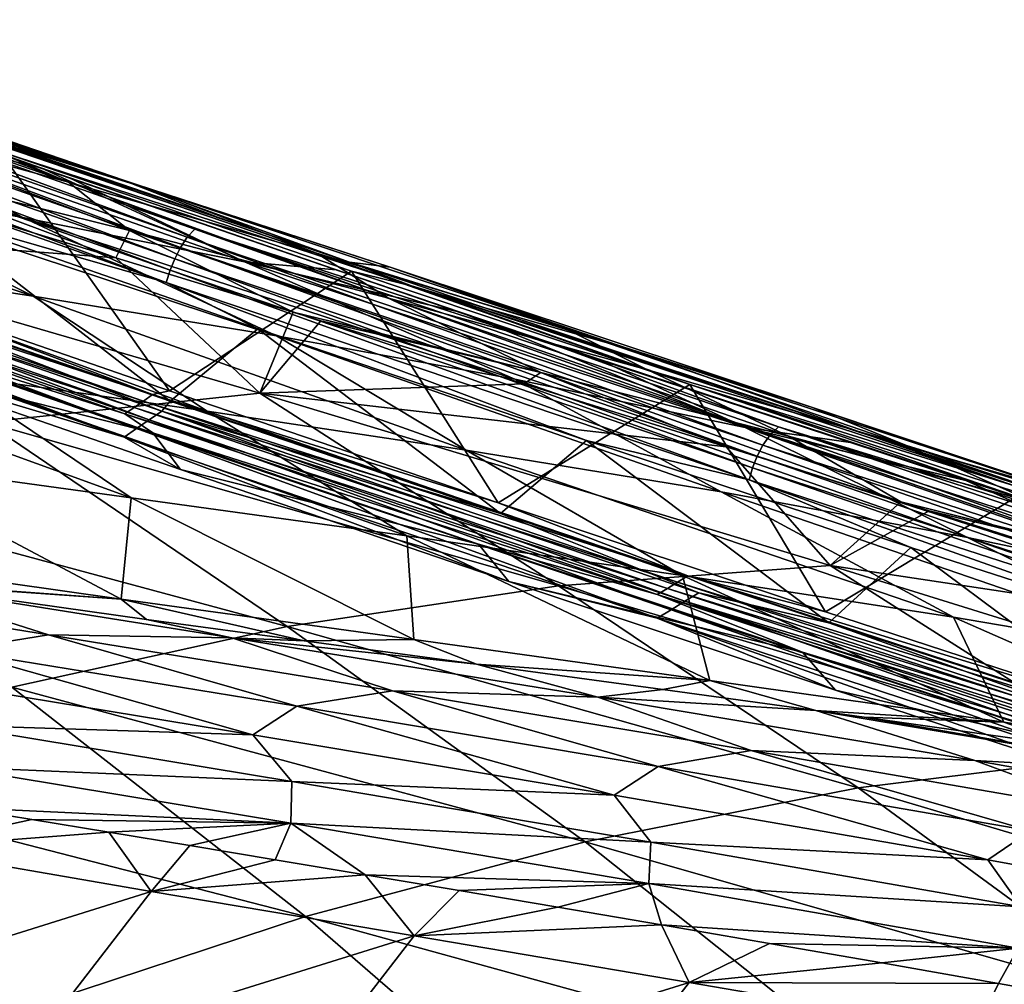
# Model space of a CAD drawing. Header units: metres. Extents: x -92 to 264, y -100 to 50.
# Tile 249 of 256: x 226.02 to 231.22, y 14.38 to 19.47. Entities that reach past the tile are written whole.
import ezdxf

# ---------------------------------------------------------------- set-up
doc = ezdxf.new("R2010")
doc.units = ezdxf.units.M
doc.layers.add('solid_21062050_01', color=7, linetype='CONTINUOUS')

msp = doc.modelspace()

# ---------------------------------------------------------------- linework, layer by layer
at = {"layer": 'solid_21062050_01'}
for points in [[(226.907898, 18.326349, 122.841888), (223.798141, 19.474918, 121.650391), (223.761185, 19.431217, 121.717796)], [(223.798141, 19.474918, 121.650391), (226.9487, 18.369495, 122.77636), (225.601746, 18.875032, 122.171791)], [(226.907898, 18.326349, 122.841888), (226.9487, 18.369495, 122.77636), (223.798141, 19.474918, 121.650391)], [(223.761185, 19.431217, 121.717796), (223.727325, 19.376648, 121.763474), (226.871689, 18.272076, 122.886086)], [(226.907898, 18.326349, 122.841888), (223.761185, 19.431217, 121.717796), (226.871689, 18.272076, 122.886086)], [(223.727325, 19.376648, 121.763474), (223.698425, 19.31719, 121.788277), (226.841782, 18.212687, 122.909836)], [(226.871689, 18.272076, 122.886086), (223.727325, 19.376648, 121.763474), (226.841782, 18.212687, 122.909836)], [(223.698425, 19.31719, 121.788277), (223.674118, 19.256693, 121.7976), (226.817444, 18.152094, 122.918427)], [(226.841782, 18.212687, 122.909836), (223.698425, 19.31719, 121.788277), (226.817444, 18.152094, 122.918427)], [(226.280869, 18.617353, 128.155823), (225.443344, 18.972239, 126.238892), (224.17746, 19.342352, 126.490341)], [(224.973328, 18.972153, 128.480469), (226.280869, 18.617353, 128.155823), (224.17746, 19.342352, 126.490341)], [(223.674118, 19.256693, 121.7976), (223.653076, 19.193102, 121.793251), (226.797256, 18.088257, 122.913635)], [(226.817444, 18.152094, 122.918427), (223.674118, 19.256693, 121.7976), (226.797256, 18.088257, 122.913635)], [(226.797256, 18.088257, 122.913635), (223.653076, 19.193102, 121.793251), (225.54213, 18.4487, 122.42157)], [(226.564133, 18.628683, 124.050316), (225.584595, 18.939144, 122.983086), (224.797287, 19.209629, 122.70118)], [(225.375458, 19.036905, 124.238556), (226.564133, 18.628683, 124.050316), (224.797287, 19.209629, 122.70118)], [(226.038971, 18.430912, 119.988457), (224.003555, 19.160675, 119.0187), (225.078659, 18.942503, 120.637962)], [(226.038971, 18.430912, 119.988457), (224.844193, 18.641773, 118.412994), (224.003555, 19.160675, 119.0187)], [(226.135223, 18.693729, 122.277039), (225.078659, 18.942503, 120.637962), (224.74025, 19.183422, 121.783905)], [(225.601746, 18.875032, 122.171791), (226.135223, 18.693729, 122.277039), (224.74025, 19.183422, 121.783905)], [(224.81897, 19.188618, 122.629295), (228.092926, 18.069359, 123.903381), (225.918243, 18.77961, 122.961563)], [(227.76445, 18.19544, 123.843719), (228.092926, 18.069359, 123.903381), (224.81897, 19.188618, 122.629295)], [(227.067947, 18.431837, 123.555359), (227.76445, 18.19544, 123.843719), (224.81897, 19.188618, 122.629295)], [(225.584595, 18.939144, 122.983086), (227.067947, 18.431837, 123.555359), (224.81897, 19.188618, 122.629295)], [(226.71106, 18.581017, 125.976715), (226.564133, 18.628683, 124.050316), (225.375458, 19.036905, 124.238556)], [(225.443344, 18.972239, 126.238892), (226.71106, 18.581017, 125.976715), (225.375458, 19.036905, 124.238556)], [(226.602158, 18.362627, 130.257172), (226.280869, 18.617353, 128.155823), (224.973328, 18.972153, 128.480469)], [(225.235611, 18.699642, 130.656158), (226.602158, 18.362627, 130.257172), (224.973328, 18.972153, 128.480469)], [(227.209564, 18.197012, 121.570221), (225.078659, 18.942503, 120.637962), (226.135223, 18.693729, 122.277039)], [(227.209564, 18.197012, 121.570221), (226.038971, 18.430912, 119.988457), (225.078659, 18.942503, 120.637962)], [(227.589966, 18.241974, 127.817772), (226.71106, 18.581017, 125.976715), (225.443344, 18.972239, 126.238892)], [(226.280869, 18.617353, 128.155823), (227.589966, 18.241974, 127.817772), (225.443344, 18.972239, 126.238892)], [(226.564133, 18.628683, 124.050316), (227.067947, 18.431837, 123.555359), (225.584595, 18.939144, 122.983086)], [(226.093781, 18.016033, 118.413055), (223.644257, 18.835135, 116.826942), (224.844193, 18.641773, 118.412994)], [(226.093781, 18.016033, 118.413055), (224.802002, 18.210711, 116.891495), (223.644257, 18.835135, 116.826942)], [(228.890564, 17.742331, 123.496788), (226.135223, 18.693729, 122.277039), (225.601746, 18.875032, 122.171791)], [(226.9487, 18.369495, 122.77636), (228.890564, 17.742331, 123.496788), (225.601746, 18.875032, 122.171791)], [(225.918243, 18.77961, 122.961563), (226.814316, 17.515036, 122.964653), (225.119537, 18.100943, 122.324669)], [(225.918243, 18.77961, 122.961563), (227.774628, 18.147692, 123.705215), (226.814316, 17.515036, 122.964653)], [(228.092926, 18.069359, 123.903381), (227.774628, 18.147692, 123.705215), (225.918243, 18.77961, 122.961563)], [(225.235611, 18.699642, 130.656158), (225.4319, 18.55088, 131.560669), (226.530685, 18.217476, 131.931213)], [(225.235611, 18.699642, 130.656158), (226.530685, 18.217476, 131.931213), (226.602158, 18.362627, 130.257172)], [(227.209564, 18.197012, 121.570221), (226.135223, 18.693729, 122.277039), (226.277252, 18.644165, 122.329964)], [(228.890564, 17.742331, 123.496788), (226.277252, 18.644165, 122.329964), (226.135223, 18.693729, 122.277039)], [(227.379608, 17.806376, 119.912857), (224.844193, 18.641773, 118.412994), (226.038971, 18.430912, 119.988457)], [(227.379608, 17.806376, 119.912857), (226.093781, 18.016033, 118.413055), (224.844193, 18.641773, 118.412994)], [(227.693939, 18.154108, 122.886398), (227.209564, 18.197012, 121.570221), (226.277252, 18.644165, 122.329964)], [(228.890564, 17.742331, 123.496788), (227.693939, 18.154108, 122.886398), (226.277252, 18.644165, 122.329964)], [(226.564133, 18.628683, 124.050316), (227.76445, 18.19544, 123.843719), (227.067947, 18.431837, 123.555359)], [(227.980026, 18.168335, 125.704323), (227.76445, 18.19544, 123.843719), (226.564133, 18.628683, 124.050316)], [(226.71106, 18.581017, 125.976715), (227.980026, 18.168335, 125.704323), (226.564133, 18.628683, 124.050316)], [(227.9702, 18.005188, 129.841187), (227.589966, 18.241974, 127.817772), (226.280869, 18.617353, 128.155823)], [(226.602158, 18.362627, 130.257172), (227.9702, 18.005188, 129.841187), (226.280869, 18.617353, 128.155823)], [(228.899857, 17.845602, 127.467041), (227.980026, 18.168335, 125.704323), (226.71106, 18.581017, 125.976715)], [(227.589966, 18.241974, 127.817772), (228.899857, 17.845602, 127.467041), (226.71106, 18.581017, 125.976715)], [(226.530685, 18.217476, 131.931213), (225.4319, 18.55088, 131.560669), (224.256409, 18.386915, 135.319916)], [(223.999466, 18.391008, 122.159081), (224.043381, 18.425581, 122.063087), (226.72493, 17.495518, 123.041176)], [(226.72493, 17.495518, 123.041176), (224.043381, 18.425581, 122.063087), (225.119537, 18.100943, 122.324669)], [(225.54213, 18.4487, 122.42157), (225.110428, 18.050743, 122.068901), (226.817444, 17.461723, 122.710304)], [(225.54213, 18.4487, 122.42157), (226.817444, 17.461723, 122.710304), (227.281479, 17.843502, 123.091721)], [(226.797256, 18.088257, 122.913635), (225.54213, 18.4487, 122.42157), (227.281479, 17.843502, 123.091721)], [(228.638779, 17.57663, 121.407516), (226.038971, 18.430912, 119.988457), (227.209564, 18.197012, 121.570221)], [(228.638779, 17.57663, 121.407516), (227.379608, 17.806376, 119.912857), (226.038971, 18.430912, 119.988457)], [(223.955551, 18.356436, 122.255081), (223.999466, 18.391008, 122.159081), (226.676102, 17.461714, 123.13504)], [(226.676102, 17.461714, 123.13504), (223.999466, 18.391008, 122.159081), (226.72493, 17.495518, 123.041176)], [(226.530685, 18.217476, 131.931213), (224.256409, 18.386915, 135.319916), (227.291245, 17.503012, 136.354446)], [(225.845154, 17.350098, 139.944992), (227.291245, 17.503012, 136.354446), (224.256409, 18.386915, 135.319916)], [(226.602158, 18.362627, 130.257172), (226.530685, 18.217476, 131.931213), (227.467468, 17.930368, 132.245636)], [(228.77507, 17.612314, 131.786423), (226.602158, 18.362627, 130.257172), (227.467468, 17.930368, 132.245636)], [(228.77507, 17.612314, 131.786423), (227.9702, 18.005188, 129.841187), (226.602158, 18.362627, 130.257172)], [(229.98671, 17.283401, 124.185547), (226.9487, 18.369495, 122.77636), (226.907898, 18.326349, 122.841888)], [(226.9487, 18.369495, 122.77636), (230.031128, 17.325954, 124.122009), (228.890564, 17.742331, 123.496788)], [(229.98671, 17.283401, 124.185547), (230.031128, 17.325954, 124.122009), (226.9487, 18.369495, 122.77636)], [(226.627274, 17.42791, 123.228912), (223.911652, 18.321865, 122.351074), (223.955551, 18.356436, 122.255081)], [(226.627274, 17.42791, 123.228912), (226.578445, 17.394106, 123.322784), (223.911652, 18.321865, 122.351074)], [(223.911652, 18.321865, 122.351074), (226.578445, 17.394106, 123.322784), (225.035568, 17.88022, 122.849777)], [(226.627274, 17.42791, 123.228912), (223.955551, 18.356436, 122.255081), (226.676102, 17.461714, 123.13504)], [(224.020996, 18.293777, 121.994949), (226.706589, 17.362829, 122.973045), (224.080582, 18.340685, 121.864693)], [(224.080582, 18.340685, 121.864693), (226.772842, 17.408703, 122.845665), (225.110428, 18.050743, 122.068901)], [(226.706589, 17.362829, 122.973045), (226.772842, 17.408703, 122.845665), (224.080582, 18.340685, 121.864693)], [(226.907898, 18.326349, 122.841888), (226.871689, 18.272076, 122.886086), (229.948456, 17.229397, 124.228325)], [(229.98671, 17.283401, 124.185547), (226.907898, 18.326349, 122.841888), (229.948456, 17.229397, 124.228325)], [(223.961365, 18.24688, 122.125191), (226.640305, 17.316969, 123.10041), (224.020996, 18.293777, 121.994949)], [(226.640305, 17.316969, 123.10041), (226.706589, 17.362829, 122.973045), (224.020996, 18.293777, 121.994949)], [(226.871689, 18.272076, 122.886086), (226.841782, 18.212687, 122.909836), (229.917908, 17.169992, 124.251228)], [(229.948456, 17.229397, 124.228325), (226.871689, 18.272076, 122.886086), (229.917908, 17.169992, 124.251228)], [(223.961365, 18.24688, 122.125191), (223.901703, 18.199993, 122.255424), (226.57399, 17.271122, 123.22776)], [(223.961365, 18.24688, 122.125191), (226.57399, 17.271122, 123.22776), (226.640305, 17.316969, 123.10041)], [(227.012299, 17.408972, 118.06427), (224.802002, 18.210711, 116.891495), (226.093781, 18.016033, 118.413055)], [(227.012299, 17.408972, 118.06427), (225.641098, 17.603971, 116.609589), (224.802002, 18.210711, 116.891495)], [(227.467468, 17.930368, 132.245636), (226.530685, 18.217476, 131.931213), (227.291245, 17.503012, 136.354446)], [(226.841782, 18.212687, 122.909836), (226.817444, 18.152094, 122.918427), (229.893951, 17.109188, 124.259399)], [(229.917908, 17.169992, 124.251228), (226.841782, 18.212687, 122.909836), (229.893951, 17.109188, 124.259399)], [(229.338699, 17.626839, 129.40918), (228.899857, 17.845602, 127.467041), (227.589966, 18.241974, 127.817772)], [(227.9702, 18.005188, 129.841187), (229.338699, 17.626839, 129.40918), (227.589966, 18.241974, 127.817772)], [(225.150986, 17.695976, 122.839645), (226.57399, 17.271122, 123.22776), (223.901703, 18.199993, 122.255424)], [(226.817444, 18.152094, 122.918427), (226.797256, 18.088257, 122.913635), (229.875076, 17.044956, 124.254555)], [(229.893951, 17.109188, 124.259399), (226.817444, 18.152094, 122.918427), (229.875076, 17.044956, 124.254555)], [(227.693939, 18.154108, 122.886398), (228.348984, 17.930632, 123.161613), (227.209564, 18.197012, 121.570221)], [(229.854553, 17.322416, 122.911339), (227.209564, 18.197012, 121.570221), (228.348984, 17.930632, 123.161613)], [(229.854553, 17.322416, 122.911339), (228.638779, 17.57663, 121.407516), (227.209564, 18.197012, 121.570221)], [(228.890564, 17.742331, 123.496788), (228.348984, 17.930632, 123.161613), (227.693939, 18.154108, 122.886398)], [(227.76445, 18.19544, 123.843719), (228.47963, 17.954277, 124.153275), (228.092926, 18.069359, 123.903381)], [(229.249725, 17.733849, 125.422218), (228.47963, 17.954277, 124.153275), (227.76445, 18.19544, 123.843719)], [(227.980026, 18.168335, 125.704323), (229.249725, 17.733849, 125.422218), (227.76445, 18.19544, 123.843719)], [(230.209702, 17.427824, 127.104362), (229.249725, 17.733849, 125.422218), (227.980026, 18.168335, 125.704323)], [(228.899857, 17.845602, 127.467041), (230.209702, 17.427824, 127.104362), (227.980026, 18.168335, 125.704323)], [(226.72493, 17.495518, 123.041176), (225.119537, 18.100943, 122.324669), (226.814316, 17.515036, 122.964653)], [(227.774628, 18.147692, 123.705215), (228.550873, 16.924385, 123.696007), (226.814316, 17.515036, 122.964653)], [(227.774628, 18.147692, 123.705215), (229.563095, 17.548487, 124.50605), (228.550873, 16.924385, 123.696007)], [(228.092926, 18.069359, 123.903381), (229.563095, 17.548487, 124.50605), (227.774628, 18.147692, 123.705215)], [(226.772842, 17.408703, 122.845665), (226.817444, 17.461723, 122.710304), (225.110428, 18.050743, 122.068901)], [(226.797256, 18.088257, 122.913635), (227.281479, 17.843502, 123.091721), (229.016266, 17.253689, 123.838577)], [(229.875076, 17.044956, 124.254555), (226.797256, 18.088257, 122.913635), (229.016266, 17.253689, 123.838577)], [(228.092926, 18.069359, 123.903381), (231.282028, 17.011494, 125.420509), (229.563095, 17.548487, 124.50605)], [(230.51593, 17.277487, 125.11219), (231.282028, 17.011494, 125.420509), (228.092926, 18.069359, 123.903381)], [(229.875137, 17.48884, 124.797684), (230.51593, 17.277487, 125.11219), (228.092926, 18.069359, 123.903381)], [(228.47963, 17.954277, 124.153275), (229.875137, 17.48884, 124.797684), (228.092926, 18.069359, 123.903381)], [(228.381622, 17.203056, 119.482346), (226.093781, 18.016033, 118.413055), (227.379608, 17.806376, 119.912857)], [(228.381622, 17.203056, 119.482346), (227.012299, 17.408972, 118.06427), (226.093781, 18.016033, 118.413055)], [(230.084412, 17.27626, 131.30928), (229.338699, 17.626839, 129.40918), (227.9702, 18.005188, 129.841187)], [(228.77507, 17.612314, 131.786423), (230.084412, 17.27626, 131.30928), (227.9702, 18.005188, 129.841187)], [(228.47963, 17.954277, 124.153275), (230.51593, 17.277487, 125.11219), (229.875137, 17.48884, 124.797684)], [(229.249725, 17.733849, 125.422218), (230.51593, 17.277487, 125.11219), (228.47963, 17.954277, 124.153275)], [(227.612701, 17.885624, 132.294357), (227.467468, 17.930368, 132.245636), (227.291245, 17.503012, 136.354446)], [(228.77507, 17.612314, 131.786423), (227.467468, 17.930368, 132.245636), (227.612701, 17.885624, 132.294357)], [(229.854553, 17.322416, 122.911339), (228.348984, 17.930632, 123.161613), (229.057083, 17.691595, 123.472221)], [(228.890564, 17.742331, 123.496788), (229.057083, 17.691595, 123.472221), (228.348984, 17.930632, 123.161613)], [(225.035568, 17.88022, 122.849777), (226.725952, 17.293589, 123.493347), (225.150986, 17.695976, 122.839645)], [(226.578445, 17.394106, 123.322784), (226.725952, 17.293589, 123.493347), (225.035568, 17.88022, 122.849777)], [(227.281479, 17.843502, 123.091721), (226.817444, 17.461723, 122.710304), (228.562988, 16.868301, 123.441895)], [(227.281479, 17.843502, 123.091721), (228.562988, 16.868301, 123.441895), (229.016266, 17.253689, 123.838577)], [(228.685913, 17.55328, 132.653198), (227.612701, 17.885624, 132.294357), (227.291245, 17.503012, 136.354446)], [(228.77507, 17.612314, 131.786423), (227.612701, 17.885624, 132.294357), (228.685913, 17.55328, 132.653198)], [(230.706573, 17.2271, 128.962158), (230.209702, 17.427824, 127.104362), (228.899857, 17.845602, 127.467041)], [(229.338699, 17.626839, 129.40918), (230.706573, 17.2271, 128.962158), (228.899857, 17.845602, 127.467041)], [(224.289948, 17.792507, 115.102386), (226.611526, 16.951193, 116.516121), (225.178345, 17.148737, 115.057281)], [(225.641098, 17.603971, 116.609589), (226.611526, 16.951193, 116.516121), (224.289948, 17.792507, 115.102386)], [(229.727173, 16.981773, 120.879707), (227.379608, 17.806376, 119.912857), (228.638779, 17.57663, 121.407516)], [(229.727173, 16.981773, 120.879707), (228.381622, 17.203056, 119.482346), (227.379608, 17.806376, 119.912857)], [(232.095474, 16.691545, 125.069954), (229.057083, 17.691595, 123.472221), (228.890564, 17.742331, 123.496788)], [(230.031128, 17.325954, 124.122009), (232.095474, 16.691545, 125.069954), (228.890564, 17.742331, 123.496788)], [(231.518723, 16.988232, 126.730484), (230.51593, 17.277487, 125.11219), (229.249725, 17.733849, 125.422218)], [(230.209702, 17.427824, 127.104362), (231.518723, 16.988232, 126.730484), (229.249725, 17.733849, 125.422218)], [(225.150986, 17.695976, 122.839645), (226.873062, 17.099733, 123.501213), (226.57399, 17.271122, 123.22776)], [(226.725952, 17.293589, 123.493347), (226.873062, 17.099733, 123.501213), (225.150986, 17.695976, 122.839645)], [(230.410919, 17.242249, 124.105347), (229.854553, 17.322416, 122.911339), (229.057083, 17.691595, 123.472221)], [(232.095474, 16.691545, 125.069954), (230.410919, 17.242249, 124.105347), (229.057083, 17.691595, 123.472221)], [(225.641098, 17.603971, 116.609589), (228.067581, 16.749868, 117.909882), (226.611526, 16.951193, 116.516121)], [(227.012299, 17.408972, 118.06427), (228.067581, 16.749868, 117.909882), (225.641098, 17.603971, 116.609589)], [(228.77507, 17.612314, 131.786423), (228.685913, 17.55328, 132.653198), (229.754364, 17.219463, 133.00943)], [(228.77507, 17.612314, 131.786423), (229.754364, 17.219463, 133.00943), (230.677383, 16.928911, 133.316101)], [(228.77507, 17.612314, 131.786423), (230.677383, 16.928911, 133.316101), (230.084412, 17.27626, 131.30928)], [(231.392365, 16.922174, 130.816833), (230.706573, 17.2271, 128.962158), (229.338699, 17.626839, 129.40918)], [(230.084412, 17.27626, 131.30928), (231.392365, 16.922174, 130.816833), (229.338699, 17.626839, 129.40918)], [(229.754364, 17.219463, 133.00943), (228.685913, 17.55328, 132.653198), (227.291245, 17.503012, 136.354446)], [(229.563095, 17.548487, 124.50605), (230.279709, 16.34811, 124.504478), (228.550873, 16.924385, 123.696007)], [(231.028503, 16.740879, 122.271538), (228.638779, 17.57663, 121.407516), (229.854553, 17.322416, 122.911339)], [(231.028503, 16.740879, 122.271538), (229.727173, 16.981773, 120.879707), (228.638779, 17.57663, 121.407516)], [(229.563095, 17.548487, 124.50605), (231.314728, 16.972544, 125.375587), (230.279709, 16.34811, 124.504478)], [(231.282028, 17.011494, 125.420509), (231.314728, 16.972544, 125.375587), (229.563095, 17.548487, 124.50605)], [(228.869034, 16.486662, 140.954819), (227.291245, 17.503012, 136.354446), (225.845154, 17.350098, 139.944992)], [(226.676102, 17.461714, 123.13504), (226.72493, 17.495518, 123.041176), (229.552063, 16.538706, 124.26989)], [(226.72493, 17.495518, 123.041176), (226.814316, 17.515036, 122.964653), (228.550873, 16.924385, 123.696007)], [(229.552063, 16.538706, 124.26989), (226.72493, 17.495518, 123.041176), (228.550873, 16.924385, 123.696007)], [(229.754364, 17.219463, 133.00943), (227.291245, 17.503012, 136.354446), (230.302887, 16.592678, 137.359131)], [(228.869034, 16.486662, 140.954819), (230.302887, 16.592678, 137.359131), (227.291245, 17.503012, 136.354446)], [(229.443985, 16.472948, 124.452515), (226.578445, 17.394106, 123.322784), (226.627274, 17.42791, 123.228912)], [(226.627274, 17.42791, 123.228912), (226.676102, 17.461714, 123.13504), (229.498032, 16.505827, 124.361198)], [(229.443985, 16.472948, 124.452515), (226.627274, 17.42791, 123.228912), (229.498032, 16.505827, 124.361198)], [(229.498032, 16.505827, 124.361198), (226.676102, 17.461714, 123.13504), (229.552063, 16.538706, 124.26989)], [(226.772842, 17.408703, 122.845665), (228.562988, 16.868301, 123.441895), (226.817444, 17.461723, 122.710304)], [(232.072739, 16.805487, 128.501099), (231.518723, 16.988232, 126.730484), (230.209702, 17.427824, 127.104362)], [(230.706573, 17.2271, 128.962158), (232.072739, 16.805487, 128.501099), (230.209702, 17.427824, 127.104362)], [(229.443985, 16.472948, 124.452515), (229.389954, 16.440069, 124.543823), (226.578445, 17.394106, 123.322784)], [(226.578445, 17.394106, 123.322784), (229.389954, 16.440069, 124.543823), (226.725952, 17.293589, 123.493347)], [(226.706589, 17.362829, 122.973045), (229.53653, 16.404915, 124.201302), (226.772842, 17.408703, 122.845665)], [(226.772842, 17.408703, 122.845665), (229.609818, 16.449541, 124.077377), (228.562988, 16.868301, 123.441895)], [(229.53653, 16.404915, 124.201302), (229.609818, 16.449541, 124.077377), (226.772842, 17.408703, 122.845665)], [(227.012299, 17.408972, 118.06427), (229.523102, 16.541004, 119.25399), (228.067581, 16.749868, 117.909882)], [(228.381622, 17.203056, 119.482346), (229.523102, 16.541004, 119.25399), (227.012299, 17.408972, 118.06427)], [(225.845154, 17.350098, 139.944992), (224.397263, 17.089228, 143.490356), (227.435028, 16.27212, 144.507019)], [(228.869034, 16.486662, 140.954819), (225.845154, 17.350098, 139.944992), (227.435028, 16.27212, 144.507019)], [(226.640305, 17.316969, 123.10041), (229.463211, 16.360302, 124.325203), (226.706589, 17.362829, 122.973045)], [(229.463211, 16.360302, 124.325203), (229.53653, 16.404915, 124.201302), (226.706589, 17.362829, 122.973045)], [(230.410919, 17.242249, 124.105347), (231.020981, 17.043083, 124.408066), (229.854553, 17.322416, 122.911339)], [(232.281647, 16.478477, 123.665359), (229.854553, 17.322416, 122.911339), (231.020981, 17.043083, 124.408066)], [(232.281647, 16.478477, 123.665359), (231.028503, 16.740879, 122.271538), (229.854553, 17.322416, 122.911339)], [(232.984848, 16.315678, 125.75029), (230.031128, 17.325954, 124.122009), (229.98671, 17.283401, 124.185547)], [(230.031128, 17.325954, 124.122009), (233.032822, 16.357534, 125.688904), (232.095474, 16.691545, 125.069954)], [(232.984848, 16.315678, 125.75029), (233.032822, 16.357534, 125.688904), (230.031128, 17.325954, 124.122009)], [(226.640305, 17.316969, 123.10041), (226.57399, 17.271122, 123.22776), (229.389847, 16.315702, 124.449089)], [(228.606628, 16.509581, 124.244576), (229.389847, 16.315702, 124.449089), (226.57399, 17.271122, 123.22776)], [(226.873062, 17.099733, 123.501213), (228.606628, 16.509581, 124.244576), (226.57399, 17.271122, 123.22776)], [(226.640305, 17.316969, 123.10041), (229.389847, 16.315702, 124.449089), (229.463211, 16.360302, 124.325203)], [(226.725952, 17.293589, 123.493347), (228.446976, 16.7066, 124.224289), (226.873062, 17.099733, 123.501213)], [(229.389954, 16.440069, 124.543823), (228.446976, 16.7066, 124.224289), (226.725952, 17.293589, 123.493347)], [(229.98671, 17.283401, 124.185547), (229.948456, 17.229397, 124.228325), (232.944519, 16.262032, 125.791595)], [(232.984848, 16.315678, 125.75029), (229.98671, 17.283401, 124.185547), (232.944519, 16.262032, 125.791595)], [(231.942688, 16.613173, 132.783463), (230.084412, 17.27626, 131.30928), (230.677383, 16.928911, 133.316101)], [(231.942688, 16.613173, 132.783463), (231.392365, 16.922174, 130.816833), (230.084412, 17.27626, 131.30928)], [(230.51593, 17.277487, 125.11219), (231.307129, 17.018478, 125.516884), (231.282028, 17.011494, 125.420509)], [(230.51593, 17.277487, 125.11219), (232.825806, 16.526487, 126.345528), (231.307129, 17.018478, 125.516884)], [(231.518723, 16.988232, 126.730484), (232.825806, 16.526487, 126.345528), (230.51593, 17.277487, 125.11219)], [(229.016266, 17.253689, 123.838577), (228.562988, 16.868301, 123.441895), (230.296295, 16.291336, 124.249191)], [(229.016266, 17.253689, 123.838577), (230.296295, 16.291336, 124.249191), (230.728897, 16.687824, 124.657555)], [(229.875076, 17.044956, 124.254555), (229.016266, 17.253689, 123.838577), (230.728897, 16.687824, 124.657555)], [(230.677383, 16.928911, 133.316101), (229.754364, 17.219463, 133.00943), (230.302887, 16.592678, 137.359131)], [(229.948456, 17.229397, 124.228325), (229.917908, 17.169992, 124.251228), (232.913269, 16.202692, 125.81369)], [(232.944519, 16.262032, 125.791595), (229.948456, 17.229397, 124.228325), (232.913269, 16.202692, 125.81369)], [(232.095474, 16.691545, 125.069954), (231.020981, 17.043083, 124.408066), (230.410919, 17.242249, 124.105347)], [(232.697922, 16.549633, 130.310043), (232.072739, 16.805487, 128.501099), (230.706573, 17.2271, 128.962158)], [(231.392365, 16.922174, 130.816833), (232.697922, 16.549633, 130.310043), (230.706573, 17.2271, 128.962158)], [(228.381622, 17.203056, 119.482346), (230.954727, 16.320837, 120.563774), (229.523102, 16.541004, 119.25399)], [(229.727173, 16.981773, 120.879707), (230.954727, 16.320837, 120.563774), (228.381622, 17.203056, 119.482346)], [(229.917908, 17.169992, 124.251228), (229.893951, 17.109188, 124.259399), (232.889557, 16.141745, 125.821556)], [(232.913269, 16.202692, 125.81369), (229.917908, 17.169992, 124.251228), (232.889557, 16.141745, 125.821556)], [(226.559692, 16.415396, 115.505104), (225.05687, 16.629215, 114.007919), (225.178345, 17.148737, 115.057281)], [(226.559692, 16.415396, 115.505104), (225.178345, 17.148737, 115.057281), (226.611526, 16.951193, 116.516121)], [(227.435028, 16.27212, 144.507019), (224.397263, 17.089228, 143.490356), (225.982178, 15.950505, 148.065918)], [(228.446976, 16.7066, 124.224289), (228.606628, 16.509581, 124.244576), (226.873062, 17.099733, 123.501213)], [(229.893951, 17.109188, 124.259399), (229.875076, 17.044956, 124.254555), (232.871841, 16.077177, 125.816841)], [(232.889557, 16.141745, 125.821556), (229.893951, 17.109188, 124.259399), (232.871841, 16.077177, 125.816841)], [(229.875076, 17.044956, 124.254555), (230.728897, 16.687824, 124.657555), (232.426956, 16.141495, 125.552841)], [(232.871841, 16.077177, 125.816841), (229.875076, 17.044956, 124.254555), (232.426956, 16.141495, 125.552841)], [(232.281647, 16.478477, 123.665359), (231.020981, 17.043083, 124.408066), (231.816391, 16.786278, 124.819275)], [(232.095474, 16.691545, 125.069954), (231.816391, 16.786278, 124.819275), (231.020981, 17.043083, 124.408066)], [(229.727173, 16.981773, 120.879707), (232.339783, 16.085676, 121.854263), (230.954727, 16.320837, 120.563774)], [(231.028503, 16.740879, 122.271538), (232.339783, 16.085676, 121.854263), (229.727173, 16.981773, 120.879707)], [(231.314728, 16.972544, 125.375587), (231.992233, 15.789272, 125.38868), (230.279709, 16.34811, 124.504478)], [(228.105133, 16.202175, 116.907928), (226.559692, 16.415396, 115.505104), (226.611526, 16.951193, 116.516121)], [(228.105133, 16.202175, 116.907928), (226.611526, 16.951193, 116.516121), (228.067581, 16.749868, 117.909882)], [(229.552063, 16.538706, 124.26989), (228.550873, 16.924385, 123.696007), (230.279709, 16.34811, 124.504478)], [(230.827133, 16.88159, 133.365799), (230.677383, 16.928911, 133.316101), (230.302887, 16.592678, 137.359131)], [(231.942688, 16.613173, 132.783463), (230.677383, 16.928911, 133.316101), (230.827133, 16.88159, 133.365799)], [(229.609818, 16.449541, 124.077377), (230.296295, 16.291336, 124.249191), (228.562988, 16.868301, 123.441895)], [(233.012466, 16.185492, 134.089325), (230.827133, 16.88159, 133.365799), (230.302887, 16.592678, 137.359131)], [(231.942688, 16.613173, 132.783463), (230.827133, 16.88159, 133.365799), (233.012466, 16.185492, 134.089325)], [(229.667725, 15.98667, 118.236801), (228.067581, 16.749868, 117.909882), (229.523102, 16.541004, 119.25399)], [(229.667725, 15.98667, 118.236801), (228.105133, 16.202175, 116.907928), (228.067581, 16.749868, 117.909882)], [(228.446976, 16.7066, 124.224289), (230.156921, 16.135433, 125.030441), (228.606628, 16.509581, 124.244576)], [(229.389954, 16.440069, 124.543823), (230.156921, 16.135433, 125.030441), (228.446976, 16.7066, 124.224289)], [(231.028503, 16.740879, 122.271538), (233.670349, 15.833316, 123.135284), (232.339783, 16.085676, 121.854263)], [(232.281647, 16.478477, 123.665359), (233.670349, 15.833316, 123.135284), (231.028503, 16.740879, 122.271538)], [(230.728897, 16.687824, 124.657555), (230.296295, 16.291336, 124.249191), (232.014084, 15.731876, 125.132439)], [(230.728897, 16.687824, 124.657555), (232.014084, 15.731876, 125.132439), (232.426956, 16.141495, 125.552841)], [(225.239319, 16.512875, 114.053764), (225.05687, 16.629215, 114.007919), (226.559692, 16.415396, 115.505104)], [(231.872742, 15.595493, 141.93924), (230.302887, 16.592678, 137.359131), (228.869034, 16.486662, 140.954819)], [(233.012466, 16.185492, 134.089325), (230.302887, 16.592678, 137.359131), (233.294113, 15.664143, 138.338821)], [(231.872742, 15.595493, 141.93924), (233.294113, 15.664143, 138.338821), (230.302887, 16.592678, 137.359131)], [(229.498032, 16.505827, 124.361198), (229.552063, 16.538706, 124.26989), (232.48143, 15.581132, 125.777298)], [(231.221603, 15.765792, 119.506966), (229.523102, 16.541004, 119.25399), (230.954727, 16.320837, 120.563774)], [(231.221603, 15.765792, 119.506966), (229.667725, 15.98667, 118.236801), (229.523102, 16.541004, 119.25399)], [(229.552063, 16.538706, 124.26989), (230.279709, 16.34811, 124.504478), (231.992233, 15.789272, 125.38868)], [(232.48143, 15.581132, 125.777298), (229.552063, 16.538706, 124.26989), (231.992233, 15.789272, 125.38868)], [(224.477036, 16.502621, 113.066765), (225.307556, 16.503029, 114.124641), (226.17572, 16.226856, 114.803085)], [(224.477036, 16.502621, 113.066765), (226.17572, 16.226856, 114.803085), (225.67363, 16.146664, 114.186729)], [(225.307556, 16.503029, 114.124641), (225.239319, 16.512875, 114.053764), (226.559692, 16.415396, 115.505104)], [(226.692917, 16.308964, 115.487785), (225.307556, 16.503029, 114.124641), (226.559692, 16.415396, 115.505104)], [(227.144257, 16.211044, 115.850853), (225.307556, 16.503029, 114.124641), (226.692917, 16.308964, 115.487785)], [(227.144257, 16.211044, 115.850853), (226.17572, 16.226856, 114.803085), (225.307556, 16.503029, 114.124641)], [(228.869034, 16.486662, 140.954819), (227.435028, 16.27212, 144.507019), (230.450836, 15.419227, 145.501923)], [(228.606628, 16.509581, 124.244576), (230.331879, 15.935086, 125.066246), (229.389847, 16.315702, 124.449089)], [(230.156921, 16.135433, 125.030441), (230.331879, 15.935086, 125.066246), (228.606628, 16.509581, 124.244576)], [(231.872742, 15.595493, 141.93924), (228.869034, 16.486662, 140.954819), (230.450836, 15.419227, 145.501923)], [(229.443985, 16.472948, 124.452515), (229.498032, 16.505827, 124.361198), (232.421997, 15.549342, 125.865593)], [(232.421997, 15.549342, 125.865593), (229.498032, 16.505827, 124.361198), (232.48143, 15.581132, 125.777298)], [(232.362564, 15.517551, 125.953888), (229.389954, 16.440069, 124.543823), (229.443985, 16.472948, 124.452515)], [(232.362564, 15.517551, 125.953888), (232.303131, 15.485762, 126.042175), (229.389954, 16.440069, 124.543823)], [(229.389954, 16.440069, 124.543823), (232.303131, 15.485762, 126.042175), (230.156921, 16.135433, 125.030441)], [(232.362564, 15.517551, 125.953888), (229.443985, 16.472948, 124.452515), (232.421997, 15.549342, 125.865593)], [(229.53653, 16.404915, 124.201302), (232.555328, 15.488913, 125.592537), (229.609818, 16.449541, 124.077377)], [(229.609818, 16.449541, 124.077377), (232.555328, 15.488913, 125.592537), (230.296295, 16.291336, 124.249191)], [(227.525421, 16.195385, 116.250473), (226.559692, 16.415396, 115.505104), (228.105133, 16.202175, 116.907928)], [(227.525421, 16.195385, 116.250473), (226.692917, 16.308964, 115.487785), (226.559692, 16.415396, 115.505104)], [(229.463211, 16.360302, 124.325203), (232.394073, 15.402623, 125.832176), (229.53653, 16.404915, 124.201302)], [(229.53653, 16.404915, 124.201302), (232.474716, 15.445761, 125.712364), (232.555328, 15.488913, 125.592537)], [(232.394073, 15.402623, 125.832176), (232.474716, 15.445761, 125.712364), (229.53653, 16.404915, 124.201302)], [(229.463211, 16.360302, 124.325203), (229.389847, 16.315702, 124.449089), (232.313385, 15.359499, 125.951958)], [(229.463211, 16.360302, 124.325203), (232.313385, 15.359499, 125.951958), (232.394073, 15.402623, 125.832176)], [(227.144257, 16.211044, 115.850853), (226.692917, 16.308964, 115.487785), (227.525421, 16.195385, 116.250473)], [(232.044785, 15.377163, 125.967102), (232.313385, 15.359499, 125.951958), (229.389847, 16.315702, 124.449089)], [(230.331879, 15.935086, 125.066246), (232.044785, 15.377163, 125.967102), (229.389847, 16.315702, 124.449089)], [(232.555328, 15.488913, 125.592537), (232.014084, 15.731876, 125.132439), (230.296295, 16.291336, 124.249191)], [(232.740936, 15.536452, 120.733681), (230.954727, 16.320837, 120.563774), (232.339783, 16.085676, 121.854263)], [(232.740936, 15.536452, 120.733681), (231.221603, 15.765792, 119.506966), (230.954727, 16.320837, 120.563774)], [(226.17572, 16.226856, 114.803085), (227.487198, 15.8507, 115.872169), (225.67363, 16.146664, 114.186729)], [(227.435028, 16.27212, 144.507019), (225.982178, 15.950505, 148.065918), (229.009964, 15.134303, 149.073425)], [(226.17572, 16.226856, 114.803085), (227.991592, 15.932593, 116.421631), (227.487198, 15.8507, 115.872169)], [(227.144257, 16.211044, 115.850853), (227.991592, 15.932593, 116.421631), (226.17572, 16.226856, 114.803085)], [(230.450836, 15.419227, 145.501923), (227.435028, 16.27212, 144.507019), (229.009964, 15.134303, 149.073425)], [(227.144257, 16.211044, 115.850853), (227.525421, 16.195385, 116.250473), (228.435211, 16.072857, 117.04937)], [(227.144257, 16.211044, 115.850853), (228.435211, 16.072857, 117.04937), (229.07576, 15.898176, 117.460899)], [(227.144257, 16.211044, 115.850853), (229.07576, 15.898176, 117.460899), (227.991592, 15.932593, 116.421631)], [(228.435211, 16.072857, 117.04937), (227.525421, 16.195385, 116.250473), (228.105133, 16.202175, 116.907928)], [(228.435211, 16.072857, 117.04937), (228.105133, 16.202175, 116.907928), (229.667725, 15.98667, 118.236801)], [(225.67363, 16.146664, 114.186729), (227.254181, 15.700294, 115.59343), (225.44693, 15.997373, 113.874741)], [(225.67363, 16.146664, 114.186729), (227.487198, 15.8507, 115.872169), (227.254181, 15.700294, 115.59343)], [(230.156921, 16.135433, 125.030441), (231.853149, 15.581097, 125.913124), (230.331879, 15.935086, 125.066246)], [(232.303131, 15.485762, 126.042175), (231.853149, 15.581097, 125.913124), (230.156921, 16.135433, 125.030441)], [(229.420029, 15.939469, 117.881493), (228.435211, 16.072857, 117.04937), (229.667725, 15.98667, 118.236801)], [(229.07576, 15.898176, 117.460899), (228.435211, 16.072857, 117.04937), (229.420029, 15.939469, 117.881493)], [(225.44693, 15.997373, 113.874741), (227.254181, 15.700294, 115.59343), (225.658737, 15.751153, 114.062569)], [(230.228668, 15.828644, 118.546349), (229.420029, 15.939469, 117.881493), (229.667725, 15.98667, 118.236801)], [(230.228668, 15.828644, 118.546349), (229.667725, 15.98667, 118.236801), (231.221603, 15.765792, 119.506966)], [(225.982178, 15.950505, 148.065918), (224.491821, 15.523168, 151.681671), (227.531738, 14.73979, 152.700226)], [(229.009964, 15.134303, 149.073425), (225.982178, 15.950505, 148.065918), (227.531738, 14.73979, 152.700226)], [(227.991592, 15.932593, 116.421631), (229.39502, 15.532595, 117.456795), (227.487198, 15.8507, 115.872169)], [(227.991592, 15.932593, 116.421631), (229.886246, 15.617579, 117.950554), (229.39502, 15.532595, 117.456795)], [(229.07576, 15.898176, 117.460899), (229.886246, 15.617579, 117.950554), (227.991592, 15.932593, 116.421631)], [(229.07576, 15.898176, 117.460899), (229.420029, 15.939469, 117.881493), (230.228668, 15.828644, 118.546349)], [(231.853149, 15.581097, 125.913124), (232.044785, 15.377163, 125.967102), (230.331879, 15.935086, 125.066246)], [(229.07576, 15.898176, 117.460899), (230.228668, 15.828644, 118.546349), (231.067886, 15.56457, 118.996101)], [(229.07576, 15.898176, 117.460899), (231.067886, 15.56457, 118.996101), (229.886246, 15.617579, 117.950554)], [(227.487198, 15.8507, 115.872169), (229.163269, 15.380544, 117.206795), (227.254181, 15.700294, 115.59343)], [(227.487198, 15.8507, 115.872169), (229.39502, 15.532595, 117.456795), (229.163269, 15.380544, 117.206795)], [(230.48407, 15.793264, 118.753769), (230.228668, 15.828644, 118.546349), (231.221603, 15.765792, 119.506966)], [(232.15596, 15.502084, 119.988258), (230.228668, 15.828644, 118.546349), (230.48407, 15.793264, 118.753769)], [(232.15596, 15.502084, 119.988258), (231.067886, 15.56457, 118.996101), (230.228668, 15.828644, 118.546349)], [(231.598602, 15.635083, 119.648285), (230.48407, 15.793264, 118.753769), (231.221603, 15.765792, 119.506966)], [(232.15596, 15.502084, 119.988258), (230.48407, 15.793264, 118.753769), (231.598602, 15.635083, 119.648285)], [(231.598602, 15.635083, 119.648285), (231.221603, 15.765792, 119.506966), (232.740936, 15.536452, 120.733681)], [(225.658737, 15.751153, 114.062569), (227.459656, 15.453509, 115.755692), (225.657959, 15.530826, 114.09922)], [(227.254181, 15.700294, 115.59343), (227.459656, 15.453509, 115.755692), (225.658737, 15.751153, 114.062569)], [(227.254181, 15.700294, 115.59343), (229.163269, 15.380544, 117.206795), (227.459656, 15.453509, 115.755692)], [(229.886246, 15.617579, 117.950554), (231.361343, 15.193608, 118.976089), (229.39502, 15.532595, 117.456795)], [(229.886246, 15.617579, 117.950554), (231.827591, 15.282708, 119.425728), (231.361343, 15.193608, 118.976089)], [(231.067886, 15.56457, 118.996101), (231.827591, 15.282708, 119.425728), (229.886246, 15.617579, 117.950554)], [(231.872742, 15.595493, 141.93924), (230.450836, 15.419227, 145.501923), (233.445328, 14.532551, 146.476517)], [(231.067886, 15.56457, 118.996101), (233.088852, 15.206709, 120.498924), (231.827591, 15.282708, 119.425728)], [(232.15596, 15.502084, 119.988258), (233.088852, 15.206709, 120.498924), (231.067886, 15.56457, 118.996101)], [(227.531738, 14.73979, 152.700226), (224.491821, 15.523168, 151.681671), (226.006866, 14.237988, 156.40683)], [(225.657959, 15.530826, 114.09922), (227.455109, 15.233576, 115.792587), (225.700577, 15.315359, 114.244705)], [(227.459656, 15.453509, 115.755692), (227.455109, 15.233576, 115.792587), (225.657959, 15.530826, 114.09922)], [(229.39502, 15.532595, 117.456795), (231.136993, 15.039233, 118.749939), (229.163269, 15.380544, 117.206795)], [(229.39502, 15.532595, 117.456795), (231.361343, 15.193608, 118.976089), (231.136993, 15.039233, 118.749939)], [(227.459656, 15.453509, 115.755692), (229.356079, 15.133425, 117.34996), (227.455109, 15.233576, 115.792587)], [(229.163269, 15.380544, 117.206795), (229.356079, 15.133425, 117.34996), (227.459656, 15.453509, 115.755692)], [(230.450836, 15.419227, 145.501923), (229.009964, 15.134303, 149.073425), (232.014557, 14.27679, 150.060837)], [(233.445328, 14.532551, 146.476517), (230.450836, 15.419227, 145.501923), (232.014557, 14.27679, 150.060837)], [(229.163269, 15.380544, 117.206795), (231.136993, 15.039233, 118.749939), (229.356079, 15.133425, 117.34996)], [(225.393509, 15.101626, 114.101624), (225.700577, 15.315359, 114.244705), (226.087494, 15.251782, 114.626831)], [(227.455109, 15.233576, 115.792587), (226.087494, 15.251782, 114.626831), (225.700577, 15.315359, 114.244705)], [(225.393509, 15.101626, 114.101624), (226.087494, 15.251782, 114.626831), (226.493652, 15.185042, 115.015862)], [(227.455109, 15.233576, 115.792587), (226.493652, 15.185042, 115.015862), (226.087494, 15.251782, 114.626831)], [(227.455109, 15.233576, 115.792587), (226.921494, 15.114562, 115.413658), (226.493652, 15.185042, 115.015862)], [(227.455109, 15.233576, 115.792587), (227.373001, 15.039895, 115.821564), (226.921494, 15.114562, 115.413658)], [(227.455109, 15.233576, 115.792587), (227.846939, 14.961119, 116.238121), (227.373001, 15.039895, 115.821564)], [(227.455109, 15.233576, 115.792587), (229.346115, 14.914198, 117.388451), (227.846939, 14.961119, 116.238121)], [(229.356079, 15.133425, 117.34996), (229.346115, 14.914198, 117.388451), (227.455109, 15.233576, 115.792587)], [(231.361343, 15.193608, 118.976089), (233.142166, 14.674153, 120.261604), (231.136993, 15.039233, 118.749939)], [(226.71698, 14.873342, 115.398766), (225.393509, 15.101626, 114.101624), (226.493652, 15.185042, 115.015862)], [(226.71698, 14.873342, 115.398766), (226.493652, 15.185042, 115.015862), (226.921494, 15.114562, 115.413658)], [(229.009964, 15.134303, 149.073425), (227.531738, 14.73979, 152.700226), (230.549606, 13.910293, 153.692642)], [(232.014557, 14.27679, 150.060837), (229.009964, 15.134303, 149.073425), (230.549606, 13.910293, 153.692642)], [(229.356079, 15.133425, 117.34996), (231.312637, 14.792389, 118.879852), (229.346115, 14.914198, 117.388451)], [(231.136993, 15.039233, 118.749939), (231.312637, 14.792389, 118.879852), (229.356079, 15.133425, 117.34996)], [(224.750412, 14.256488, 114.091118), (225.393509, 15.101626, 114.101624), (226.71698, 14.873342, 115.398766)], [(226.71698, 14.873342, 115.398766), (226.921494, 15.114562, 115.413658), (227.373001, 15.039895, 115.821564)], [(226.71698, 14.873342, 115.398766), (227.373001, 15.039895, 115.821564), (227.846939, 14.961119, 116.238121)], [(231.136993, 15.039233, 118.749939), (233.142166, 14.674153, 120.261604), (231.312637, 14.792389, 118.879852)], [(228.107147, 14.637745, 116.640518), (226.71698, 14.873342, 115.398766), (227.846939, 14.961119, 116.238121)], [(228.107147, 14.637745, 116.640518), (227.846939, 14.961119, 116.238121), (228.344131, 14.87792, 116.663902)], [(229.346115, 14.914198, 117.388451), (228.344131, 14.87792, 116.663902), (227.846939, 14.961119, 116.238121)], [(226.039368, 13.994332, 115.440826), (224.750412, 14.256488, 114.091118), (226.71698, 14.873342, 115.398766)], [(226.039368, 13.994332, 115.440826), (226.71698, 14.873342, 115.398766), (228.107147, 14.637745, 116.640518)], [(228.107147, 14.637745, 116.640518), (228.344131, 14.87792, 116.663902), (228.865829, 14.789915, 117.100014)], [(229.346115, 14.914198, 117.388451), (228.865829, 14.789915, 117.100014), (228.344131, 14.87792, 116.663902)], [(229.346115, 14.914198, 117.388451), (229.412689, 14.696868, 117.547157), (228.865829, 14.789915, 117.100014)], [(229.346115, 14.914198, 117.388451), (231.296036, 14.574215, 118.920792), (229.412689, 14.696868, 117.547157)], [(231.312637, 14.792389, 118.879852), (231.296036, 14.574215, 118.920792), (229.346115, 14.914198, 117.388451)], [(228.107147, 14.637745, 116.640518), (228.865829, 14.789915, 117.100014), (229.412689, 14.696868, 117.547157)], [(227.531738, 14.73979, 152.700226), (226.006866, 14.237988, 156.40683), (229.042709, 13.433846, 157.391541)], [(230.549606, 13.910293, 153.692642), (227.531738, 14.73979, 152.700226), (229.042709, 13.433846, 157.391541)], [(229.559647, 14.391875, 117.848152), (228.107147, 14.637745, 116.640518), (229.412689, 14.696868, 117.547157)], [(229.559647, 14.391875, 117.848152), (229.412689, 14.696868, 117.547157), (229.983643, 14.598839, 118.004875)], [(231.296036, 14.574215, 118.920792), (229.983643, 14.598839, 118.004875), (229.412689, 14.696868, 117.547157)], [(227.396057, 13.719301, 116.740799), (226.039368, 13.994332, 115.440826), (228.107147, 14.637745, 116.640518)], [(227.396057, 13.719301, 116.740799), (228.107147, 14.637745, 116.640518), (229.559647, 14.391875, 117.848152)], [(229.559647, 14.391875, 117.848152), (229.983643, 14.598839, 118.004875), (230.577194, 14.495868, 118.472725)], [(231.296036, 14.574215, 118.920792), (230.577194, 14.495868, 118.472725), (229.983643, 14.598839, 118.004875)], [(231.296036, 14.574215, 118.920792), (231.193542, 14.387497, 118.951897), (230.577194, 14.495868, 118.472725)], [(231.296036, 14.574215, 118.920792), (231.837463, 14.272317, 119.447418), (231.193542, 14.387497, 118.951897)], [(229.559647, 14.391875, 117.848152), (230.577194, 14.495868, 118.472725), (231.193542, 14.387497, 118.951897)], [(228.815598, 13.429008, 118.011116), (227.396057, 13.719301, 116.740799), (229.559647, 14.391875, 117.848152)], [(228.815598, 13.429008, 118.011116), (229.559647, 14.391875, 117.848152), (231.070145, 14.132769, 119.042946)], [(231.070145, 14.132769, 119.042946), (229.559647, 14.391875, 117.848152), (231.193542, 14.387497, 118.951897)], [(231.070145, 14.132769, 119.042946), (231.193542, 14.387497, 118.951897), (231.837463, 14.272317, 119.447418)]]:
    msp.add_3dface(points, dxfattribs=at)

doc.saveas('drawing.dxf')
